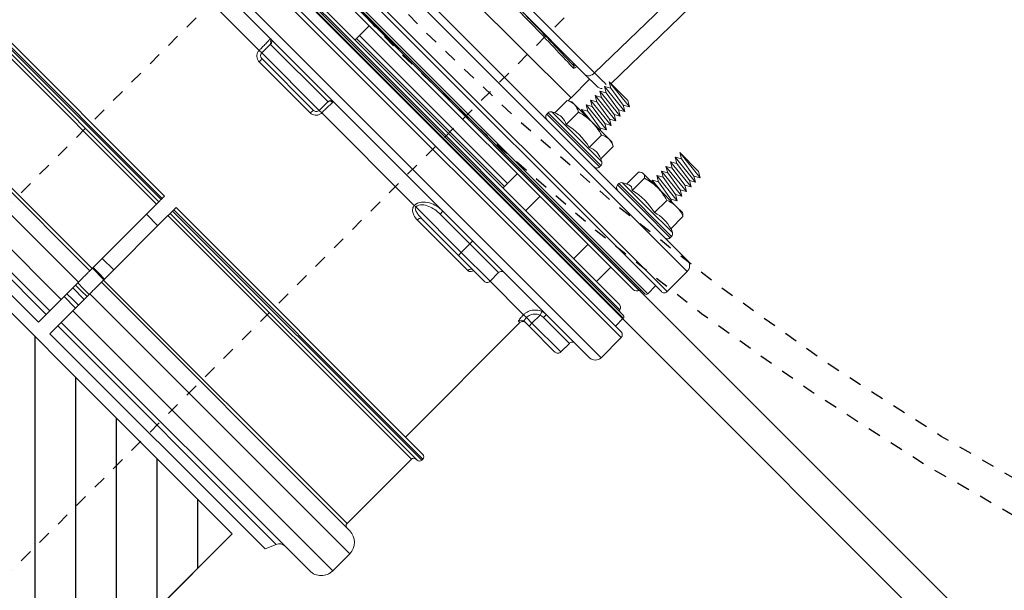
# Model space of a CAD drawing. Extents: x -750 to 90, y 3202 to 3394.
# Tile 65 of 72: x 9.84 to 17.4, y 3308.82 to 3313.2. Entities that reach past the tile are written whole.
import ezdxf

# ---------------------------------------------------------------- set-up
doc = ezdxf.new("R2010")
doc.units = 0
doc.header["$MEASUREMENT"] = 0
doc.linetypes.add('HIDDEN2', pattern=[0.28125, 0.1875, -0.09375])
doc.linetypes.add('HIDDEN5', pattern=[0.05, 0.025, -0.025])
doc.layers.get('0').update_dxf_attribs({"linetype": 'CONTINUOUS'})
for name, color, linetype in [('BOARDER-TXT', 2, 'CONTINUOUS'), ('FRP-2', 2, 'CONTINUOUS'), ('FRP-COLLAR', 2, 'CONTINUOUS'), ('FRP-SUMP', 2, 'CONTINUOUS'), ('GALV-2-PIPE', 3, 'CONTINUOUS')]:
    doc.layers.add(name, color=color, linetype=linetype)
doc.layers.add('FREEZE-LINES', color=8, linetype='CONTINUOUS', plot=False)

# ---------------------------------------------------------------- blocks, each defined once
blk = doc.blocks.new('A$C18AC51C3')
at = {"linetype": 'Continuous', "lineweight": 18}
for p, q in [((-0.3906, -5.551), (-0.3906, 0.824)), ((-0.1406, 0.7927), (-0.1406, -5.5198)), ((0.2964, -2.3635), (0.2964, 0.7927)), ((0.3277, 0.824), (0.3277, -5.551)), ((0.5464, -2.3635), (0.5464, 0.824)), ((0.6089, 0.7615), (0.6089, -5.4885)), ((-0.0391, -5.4416), (-0.0391, 0.7146)), ((0.1949, -2.3635), (0.1949, 0.7146)), ((0.2106, 0.7302), (0.2106, -5.4573)), ((-0.0279, -5.3931), (-0.0279, 0.6661)), ((0, -5.3557), (0, 0.6287)), ((0.1559, 0.6287), (0.1559, -5.3557)), ((0.1838, -2.3635), (0.1838, 0.6661)), ((2.9769, -2.301), (2.9769, 0.5235)), ((3.1619, -2.301), (3.1619, 0.5235)), ((2.0399, 0.3815), (2.0399, -2.301)), ((2.0649, 0.4065), (2.0649, -2.301)), ((2.0774, 0.4065), (2.0774, -2.301)), ((2.1024, 0.3815), (2.1024, -2.301)), ((2.8519, -2.301), (2.8519, 0.3985)), ((3.2869, -2.301), (3.2869, 0.3985)), ((2.1274, 0.344), (2.1274, -2.301)), ((2.8269, 0.344), (2.8269, -2.301)), ((3.325, 0.0735), (3.325, -2.301)), ((3.4099, -2.301), (3.4099, 0.0375)), ((0.7339, -1.0182), (0.7339, -2.0239)), ((0.7339, -2.051), (0.7339, -2.0239)), ((0.6402, -2.0526), (0.6402, -2.6745)), ((0.7339, -2.051), (0.6464, -2.051)), ((0.7339, -2.676), (0.7339, -2.051)), ((0.7652, -2.0823), (0.7652, -2.6448)), ((0.7964, -2.0857), (0.7964, -2.6414)), ((2.0774, -2.301), (2.0649, -2.301)), ((2.8269, -2.301), (2.1274, -2.301)), ((2.2372, -2.3011), (2.2372, -2.426)), ((2.7172, -2.3011), (2.7172, -2.426)), ((2.8162, -2.3008), (2.8162, -2.3635)), ((2.8243, -2.3013), (2.8243, -2.4258)), ((3.1619, -2.301), (2.9769, -2.301)), ((2.9838, -2.301), (2.9838, -2.3635)), ((3.0069, -2.3008), (3.0069, -2.3635)), ((3.0382, -2.4258), (3.0382, -2.3012)), ((3.1007, -2.3635), (3.1007, -2.3009)), ((3.1319, -2.3011), (3.1319, -2.4259)), ((-0.4531, -2.3635), (-0.4531, -5.4885)), ((-0.1718, -5.551), (-0.1718, -2.3635)), ((-0.0547, -5.4573), (-0.0547, -2.3635)), ((0.1838, -5.3931), (0.1838, -2.3635)), ((0.1949, -5.4416), (0.1949, -2.3635)), ((0.2964, -5.5198), (0.2964, -2.3635)), ((0.5464, -5.551), (0.5464, -2.3635)), ((2.8162, -2.3635), (2.8162, -2.4262)), ((2.9838, -2.3635), (2.9838, -2.426)), ((3.0069, -2.3635), (3.0069, -2.4262)), ((3.1007, -2.4261), (3.1007, -2.3635)), ((-0.7031, -2.4874), (-0.7031, -3.976)), ((0, -2.4873), (0.1559, -2.4873)), ((0.1089, -2.4873), (0.1089, -4.0959)), ((0.1402, -4.0959), (0.1402, -2.4871)), ((2.0399, -5.1085), (2.0399, -2.426)), ((2.0649, -5.1335), (2.0649, -2.426)), ((2.0649, -2.426), (2.0774, -2.426)), ((2.0774, -5.1335), (2.0774, -2.426)), ((2.1024, -5.1085), (2.1024, -2.426)), ((2.1274, -5.071), (2.1274, -2.426)), ((2.1274, -2.426), (2.8269, -2.426)), ((2.8269, -5.071), (2.8269, -2.426)), ((2.8519, -2.426), (2.8519, -5.1255)), ((2.9769, -2.426), (2.9769, -5.2505)), ((2.9769, -2.426), (3.1619, -2.426)), ((3.1619, -2.426), (3.1619, -5.2505)), ((3.2869, -2.426), (3.2869, -5.1255)), ((3.325, -4.8006), (3.325, -2.426)), ((3.4099, -2.426), (3.4099, -4.7645)), ((0, -2.6132), (0, -2.6136)), ((0.1559, -2.6136), (0.1559, -2.6132)), ((0.7339, -2.676), (0.6464, -2.676)), ((0.7339, -2.7031), (0.7339, -2.676)), ((0.7339, -2.7031), (0.7339, -3.7088)), ((-0.9665, -3.9689), (-0.9665, -3.2356)), ((-0.9051, -3.1914), (-0.9051, -3.9247)), ((0.7339, -3.7252), (0.7339, -3.7088)), ((0.7339, -4.2197), (0.7339, -3.7252)), ((0.7652, -3.8214), (0.7652, -4.2197)), ((0.7964, -3.8038), (0.7964, -4.3536)), ((-0.9051, -3.9247), (-0.9051, -4.0529)), ((-0.496, -3.9332), (-0.496, -4.5062)), ((-0.4821, -3.9332), (-0.496, -3.9332)), ((-0.4821, -4.2197), (-0.4821, -3.9332)), ((0.6089, -3.8959), (0.6402, -3.8959)), ((0.6402, -3.8959), (0.6402, -4.2197)), ((-1.8415, -3.9842), (-0.9665, -3.9689)), ((-0.9051, -3.976), (-0.7031, -3.976)), ((-0.6657, -3.9697), (-0.6851, -4.0032)), ((-0.6851, -4.0032), (-0.6851, -4.0322)), ((-0.5324, -3.9697), (-0.6657, -3.9697)), ((-0.5216, -3.9484), (-0.5216, -4.2197)), ((-0.6851, -4.0322), (-0.6851, -4.2197)), ((-0.9961, -4.1159), (-1.8415, -4.1306)), ((-0.9961, -4.0959), (-0.9711, -4.1392)), ((-0.9961, -4.3001), (-0.9961, -4.0959)), ((-0.9961, -4.0959), (-0.9711, -4.3434)), ((-0.9961, -4.0959), (-0.9961, -4.3001)), ((-0.9711, -4.1392), (-0.9461, -4.0959)), ((-0.9711, -4.1392), (-0.9461, -4.3001)), ((-0.9461, -4.0959), (-0.9211, -4.1392)), ((-0.9461, -4.0959), (-0.9211, -4.3434)), ((-0.9211, -4.1392), (-0.8961, -4.0959)), ((-0.9211, -4.1392), (-0.8961, -4.3001)), ((-0.8961, -4.0959), (-0.8711, -4.1392)), ((-0.8961, -4.0959), (-0.8711, -4.3434)), ((-0.8711, -4.1392), (-0.8461, -4.0959)), ((-0.8711, -4.1392), (-0.8461, -4.3001)), ((-0.8461, -4.0959), (-0.8211, -4.1392)), ((-0.8461, -4.0959), (-0.8211, -4.3434)), ((-0.8211, -4.1392), (-0.7961, -4.0959)), ((-0.8211, -4.1392), (-0.7961, -4.3001)), ((-0.7961, -4.0959), (-0.7711, -4.1392)), ((-0.7961, -4.0959), (-0.7711, -4.3434)), ((-0.7711, -4.1392), (-0.7461, -4.0959)), ((-0.7711, -4.1392), (-0.7461, -4.3001)), ((-0.7461, -4.0959), (-0.7211, -4.1392)), ((-0.7461, -4.0959), (-0.7211, -4.3434)), ((-0.7211, -4.1392), (-0.6961, -4.0959)), ((-0.7211, -4.1392), (-0.6961, -4.3001)), ((-0.6961, -4.0959), (-0.6851, -4.115)), ((-0.6961, -4.0959), (-0.6851, -4.2049)), ((-0.5324, -4.0947), (-0.6657, -4.0947)), ((0.1559, -4.0959), (0, -4.0959)), ((-0.6851, -4.2197), (-0.6851, -4.4072)), ((-0.5216, -4.2197), (-0.5216, -4.4909)), ((-0.4821, -4.5062), (-0.4821, -4.2197)), ((0.6089, -4.2197), (0.6402, -4.2197)), ((0.7339, -4.2197), (0.6402, -4.2197)), ((0.6402, -4.2197), (0.6402, -4.5322)), ((0.7339, -4.5322), (0.7339, -4.2197)), ((0.7339, -4.2197), (0.7652, -4.2197)), ((0.7652, -4.2197), (0.7652, -4.5009)), ((-0.9961, -4.3001), (-0.9711, -4.3434)), ((-0.9711, -4.3434), (-0.9461, -4.3001)), ((-0.9461, -4.3001), (-0.9211, -4.3434)), ((-0.9211, -4.3434), (-0.8961, -4.3001)), ((-0.8961, -4.3001), (-0.8711, -4.3434)), ((-0.8711, -4.3434), (-0.8461, -4.3001)), ((-0.8461, -4.3001), (-0.8211, -4.3434)), ((-0.8211, -4.3434), (-0.7961, -4.3001)), ((-0.7961, -4.3001), (-0.7711, -4.3434)), ((-0.7711, -4.3434), (-0.7461, -4.3001)), ((-0.7461, -4.3001), (-0.7211, -4.3434)), ((-0.7211, -4.3434), (-0.6961, -4.3001)), ((-0.6961, -4.3001), (-0.6851, -4.3192)), ((-0.5324, -4.3447), (-0.6657, -4.3447)), ((0, -4.3434), (0.1559, -4.3434)), ((0.7653, -4.3766), (0.7657, -4.3754)), ((-0.6851, -4.4362), (-0.6851, -4.4072)), ((-0.6851, -4.4362), (-0.6657, -4.4697)), ((-0.5324, -4.4697), (-0.6657, -4.4697)), ((-0.496, -4.5062), (-0.4821, -4.5062)), ((0.6402, -4.5322), (0.7339, -4.5322)), ((0.7339, -4.5322), (0.7339, -4.8969)), ((-0.6806, -4.7644), (-0.6851, -4.772)), ((-0.5365, -4.747), (-0.6657, -4.747)), ((-0.5216, -4.7173), (-0.5216, -4.9885)), ((-0.496, -5.275), (-0.496, -4.702)), ((-0.4821, -4.702), (-0.496, -4.702)), ((-0.4821, -4.9885), (-0.4821, -4.702)), ((3.325, -4.8006), (3.4099, -4.7645)), ((-0.6851, -4.7794), (-0.6851, -4.772)), ((-0.6851, -4.7794), (-0.6851, -4.9325)), ((-0.5324, -4.8117), (-0.6657, -4.8117)), ((-0.9961, -4.8648), (-0.9711, -4.9081)), ((-0.9961, -4.8648), (-0.9961, -5.069)), ((-0.9961, -5.069), (-0.9961, -4.8648)), ((-0.9961, -4.8648), (-0.9711, -5.1123)), ((-0.9711, -4.9081), (-0.9461, -4.8648)), ((-0.9711, -4.9081), (-0.9461, -5.069)), ((-0.9461, -4.8648), (-0.9211, -4.9081)), ((-0.9461, -4.8648), (-0.9211, -5.1123)), ((-0.9211, -4.9081), (-0.8961, -4.8648)), ((-0.9211, -4.9081), (-0.8961, -5.069)), ((-0.8961, -4.8648), (-0.8711, -4.9081)), ((-0.8961, -4.8648), (-0.8711, -5.1123)), ((-0.8711, -4.9081), (-0.8461, -4.8648)), ((-0.8711, -4.9081), (-0.8461, -5.069)), ((-0.8461, -4.8648), (-0.8211, -4.9081)), ((-0.8461, -4.8648), (-0.8211, -5.1123)), ((-0.8211, -4.9081), (-0.7961, -4.8648)), ((-0.8211, -4.9081), (-0.7961, -5.069)), ((-0.7961, -4.8648), (-0.7711, -4.9081)), ((-0.7961, -4.8648), (-0.7711, -5.1123)), ((-0.7711, -4.9081), (-0.7461, -4.8648)), ((-0.7711, -4.9081), (-0.7461, -5.069)), ((-0.7461, -4.8648), (-0.7211, -4.9081)), ((-0.7461, -4.8648), (-0.7211, -5.1123)), ((-0.7211, -4.9081), (-0.6961, -4.8648)), ((-0.7211, -4.9081), (-0.6961, -5.069)), ((-0.6961, -4.8648), (-0.6851, -4.8838)), ((-0.6961, -4.8648), (-0.6851, -4.9738)), ((0.1559, -4.8648), (0, -4.8648)), ((0.7339, -4.9278), (0.7339, -4.8969)), ((0.7964, -4.9195), (0.7964, -4.9044)), ((-0.6851, -4.9325), (-0.6851, -5.1416)), ((-0.5216, -4.9885), (-0.5216, -5.2597)), ((-0.4821, -5.275), (-0.4821, -4.9885)), ((0.6464, -4.9885), (0.6172, -4.9774)), ((0.7339, -4.9885), (0.6464, -4.9885)), ((0.7339, -4.9885), (0.7339, -4.9278)), ((0.7652, -4.9885), (0.7339, -4.9885)), ((0.7339, -4.9885), (0.7339, -5.301)), ((0.7652, -4.9354), (0.7652, -4.9885)), ((0.7652, -4.9885), (0.7652, -5.2698)), ((0.7964, -4.9195), (2.0399, -4.9195)), ((-0.9961, -5.069), (-0.9711, -5.1123)), ((-0.9711, -5.1123), (-0.9461, -5.069)), ((-0.9461, -5.069), (-0.9211, -5.1123)), ((-0.9211, -5.1123), (-0.8961, -5.069)), ((-0.8961, -5.069), (-0.8711, -5.1123)), ((-0.8711, -5.1123), (-0.8461, -5.069)), ((-0.8461, -5.069), (-0.8211, -5.1123)), ((-0.8211, -5.1123), (-0.7961, -5.069)), ((-0.7961, -5.069), (-0.7711, -5.1123)), ((-0.7711, -5.1123), (-0.7461, -5.069)), ((-0.7461, -5.069), (-0.7211, -5.1123)), ((-0.7211, -5.1123), (-0.6961, -5.069)), ((-0.6961, -5.069), (-0.6851, -5.088)), ((-0.5324, -5.0532), (-0.6657, -5.0532)), ((0.6402, -5.0195), (0.6402, -5.301)), ((-0.6851, -5.1416), (-0.6851, -5.205)), ((0, -5.1123), (0.1559, -5.1123)), ((2.0649, -5.1335), (2.0774, -5.1335)), ((2.1274, -5.071), (2.8269, -5.071)), ((-0.6851, -5.205), (-0.6806, -5.2127)), ((-0.5324, -5.23), (-0.6657, -5.23)), ((-0.496, -5.275), (-0.4821, -5.275)), ((2.9769, -5.2505), (3.1619, -5.2505)), ((0.6402, -5.301), (0.7339, -5.301)), ((-0.1406, -5.4573), (-0.0547, -5.4573)), ((0.2106, -5.4573), (0.2964, -5.4573)), ((-0.3906, -5.551), (-0.1718, -5.551)), ((0.3277, -5.551), (0.5464, -5.551))]:
    blk.add_line(p, q, dxfattribs=at)
for centre, radius, start, end in [((0.7339, -2.0823), 0.0312, 0, 90), ((-0.496, -3.9622), 0.029, 90, 151.74831), ((-0.4821, -3.9622), 0.029, 0, 90), ((-0.0168, -4.2197), 0.573, 151.74831, 154.13276), ((-0.9676, -4.0529), 0.0625, 316.43596, 0), ((-0.0168, -4.2197), 0.5305, 166.37249, 193.62751), ((-0.0168, -4.2197), 0.573, 205.86724, 208.25169), ((-0.496, -4.4772), 0.029, 208.25169, 270), ((-0.4821, -4.4772), 0.029, 270, 0), ((0.7339, -4.5009), 0.0312, 270, 0), ((-0.0168, -4.9885), 0.573, 151.74831, 156.97302), ((-0.496, -4.731), 0.029, 90, 151.74831), ((-0.4821, -4.731), 0.029, 0, 90), ((2.0649, -5.1085), 0.025, 180, 270), ((2.0774, -5.1085), 0.025, 270, 0), ((2.9769, -5.1255), 0.125, 180, 270), ((3.1619, -5.1255), 0.125, 270, 0), ((-0.0168, -4.9885), 0.573, 204.92433, 208.25169), ((-0.496, -5.246), 0.029, 208.25169, 270), ((-0.4821, -5.246), 0.029, 270, 0), ((0.7339, -5.2698), 0.0312, 270, 0), ((-0.0391, -5.3557), 0.0391, 286.60155, 0), ((0.1949, -5.3557), 0.0391, 180, 253.39845), ((-0.0547, -5.4416), 0.0156, 270, 0), ((0.2106, -5.4416), 0.0156, 180, 270), ((-0.3906, -5.4885), 0.0625, 180, 270), ((-0.1718, -5.5198), 0.0312, 270, 0), ((0.3277, -5.5198), 0.0312, 180, 270), ((0.5464, -5.4885), 0.0625, 270, 0)]:
    blk.add_arc(centre, radius, start, end, dxfattribs=at)
at = {"linetype": 'Continuous', "lineweight": 18, "extrusion": (0, 0, -1)}
for centre, radius, start, end in [((-0.7339, -2.6448), 0.0312, 180, 270), ((0.7031, -4.226), 0.25, 90, 97.46014), ((-0.6402, -4.5634), 0.0312, 0, 90), ((-3.3494, -4.8581), 0.0625, 0, 67.00411), ((-0.7964, -4.9508), 0.0312, 0, 90), ((-2.1274, -5.096), 0.025, 0, 90), ((-2.8269, -5.096), 0.025, 90, 180), ((-0.6402, -5.3323), 0.0312, 0, 90), ((0.0234, -5.4081), 0.0156, 0, 73.39845), ((-0.1793, -5.4081), 0.0156, 106.60155, 180)]:
    blk.add_arc(centre, radius, start, end, dxfattribs=at)
at = {"linetype": 'Continuous', "lineweight": 18}
for centre, major_axis, ratio, start_param, end_param in [((0.6402, -2.0215), (-0.0312, 0), 0.99507, 0, 1.570796), ((0.6464, -2.0198), (0, 0.0312), 0.934628, 1.617333, 3.141593), ((0.7964, -2.0823), (-0.0312, 0), 0.108706, 0, 1.570796), ((0.7964, -2.6448), (-0.0312, 0), 0.108706, 4.712389, 6.283185), ((0.6402, -2.7056), (-0.0312, 0), 0.99507, 4.712389, 6.283185), ((0.6464, -2.7073), (0, 0.0312), 0.934628, 0, 1.52426), ((-0.8772, -3.8111), (0.0156, 0.0006), 0.906378, 3.629981, 4.677234), ((0.7964, -3.8214), (0.0312, 0), 0.563479, 1.570796, 3.141593), ((-0.9676, -3.9247), (-0.0625, 0), 0.707107, 1.58825, 3.141593), ((-0.9676, -3.6153), (-0.0011, 0.5001), 0.000903, 3.421191, 3.926878), ((-0.0168, -4.0322), (-0.5305, 0), 0.5, 6.04534, 6.52103), ((-0.0168, -4.4072), (0.5305, 0), 0.5, 2.903748, 3.379438), ((0.7964, -4.3779), (0.0312, 0), 0.778577, 1.570796, 3.141593), ((-0.0168, -4.7794), (-0.5305, 0), 0.258819, 6.173619, 6.52103), ((-0.0168, -4.9325), (-0.5305, 0), 0.965926, 6.04534, 6.52103), ((0.7964, -4.9354), (-0.0312, 0), 0.994074, 4.712389, 6.283185), ((-0.0168, -5.1416), (0.5305, 0), 0.707107, 2.903748, 3.379438), ((0.6402, -5.0226), (-0.0312, 0), 0.099171, 4.712389, 6.283185)]:
    blk.add_ellipse(centre, major_axis=major_axis, ratio=ratio, start_param=start_param, end_param=end_param, dxfattribs=at)
for points in [[(0.6089, -2.0215), (0.6089, -2.0208), (0.6118, -2.0208), (0.6172, -2.0212)], [(3.325, -2.301), (3.3533, -2.301), (3.3816, -2.301), (3.4099, -2.301)], [(3.4099, -2.426), (3.3816, -2.426), (3.3533, -2.426), (3.325, -2.426)], [(0.6172, -2.7058), (0.6118, -2.7063), (0.6089, -2.7062), (0.6089, -2.7056)], [(-0.9051, -3.7957), (-0.9003, -3.8032), (-0.8955, -3.8108), (-0.8908, -3.8183)], [(-0.6657, -3.9697), (-0.6775, -3.9901), (-0.6851, -4.0109), (-0.6851, -4.0322)], [(-0.6851, -4.0322), (-0.6851, -4.0534), (-0.6775, -4.0743), (-0.6657, -4.0947)], [(-0.6657, -4.0947), (-0.6775, -4.1354), (-0.6851, -4.1774), (-0.6851, -4.2197)], [(-0.6851, -4.2197), (-0.6851, -4.262), (-0.6774, -4.3042), (-0.6657, -4.3447)], [(-0.6657, -4.3447), (-0.6775, -4.3651), (-0.6851, -4.3859), (-0.6851, -4.4072)], [(-0.6851, -4.4072), (-0.6851, -4.4284), (-0.6775, -4.4493), (-0.6657, -4.4697)], [(-0.6657, -4.747), (-0.6775, -4.7576), (-0.6851, -4.7684), (-0.6851, -4.7794)], [(-0.6851, -4.7794), (-0.6851, -4.7904), (-0.6775, -4.8012), (-0.6657, -4.8117)], [(-0.6657, -4.8117), (-0.6775, -4.8513), (-0.6851, -4.8913), (-0.6851, -4.9325)], [(-0.6851, -4.9325), (-0.6851, -4.9735), (-0.6775, -5.0138), (-0.6657, -5.0532)], [(0.6089, -5.0226), (0.6089, -5.0073), (0.6118, -4.9917), (0.6172, -4.9774)], [(-0.6657, -5.0532), (-0.6775, -5.082), (-0.6851, -5.1117), (-0.6851, -5.1416)], [(-0.6851, -5.1416), (-0.6851, -5.1715), (-0.6774, -5.2014), (-0.6657, -5.23)], [(-0.6657, -5.23), (-0.6721, -5.2243), (-0.6773, -5.2185), (-0.6806, -5.2126)]]:
    blk.add_open_spline(points, degree=3, dxfattribs=at)
for points, knots in [([(0.6172, -2.0212), (0.6223, -2.0217), (0.6296, -2.0221), (0.6478, -2.0228), (0.6589, -2.0231), (0.6832, -2.0236), (0.6966, -2.0238), (0.7181, -2.0239), (0.7261, -2.0239), (0.7339, -2.0239)], [0, 0, 0, 0, 0.281499, 0.281499, 0.563442, 0.563442, 0.84396, 0.84396, 1, 1, 1, 1]), ([(0.7964, -2.0857), (0.7964, -2.081), (0.7959, -2.0762), (0.7932, -2.0649), (0.7904, -2.0584), (0.783, -2.0468), (0.7782, -2.0415), (0.7673, -2.033), (0.761, -2.0296), (0.7479, -2.0251), (0.7409, -2.0239), (0.7339, -2.0239)], [0, 0, 0, 0, 0.144402, 0.144402, 0.358959, 0.358959, 0.572528, 0.572528, 0.785976, 0.785976, 1, 1, 1, 1]), ([(0.6464, -2.051), (0.643, -2.051), (0.641, -2.0514), (0.6402, -2.0522), (0.6402, -2.0524), (0.6402, -2.0526)], [0, 0, 0, 0, 0.828121, 0.828121, 1, 1, 1, 1]), ([(2.0649, -2.301), (2.0637, -2.301), (2.0624, -2.301), (2.0584, -2.301), (2.0557, -2.301), (2.0517, -2.301), (2.0502, -2.301), (2.0467, -2.301), (2.0449, -2.301), (2.042, -2.301), (2.041, -2.301), (2.0401, -2.301), (2.0399, -2.301), (2.0399, -2.301)], [0, 0, 0, 0, 0.096054, 0.096054, 0.310909, 0.310909, 0.444136, 0.444136, 0.6591, 0.6591, 0.874061, 0.874061, 1, 1, 1, 1]), ([(2.1024, -2.301), (2.1024, -2.301), (2.102, -2.301), (2.1002, -2.301), (2.0989, -2.301), (2.0961, -2.301), (2.0949, -2.301), (2.0914, -2.301), (2.0889, -2.301), (2.0837, -2.301), (2.0808, -2.301), (2.0778, -2.301), (2.0776, -2.301), (2.0774, -2.301)], [0, 0, 0, 0, 0.206603, 0.206603, 0.421636, 0.421636, 0.555112, 0.555112, 0.770013, 0.770013, 0.984917, 0.984917, 1, 1, 1, 1]), ([(2.1024, -2.301), (2.1024, -2.301), (2.1025, -2.301), (2.103, -2.301), (2.1038, -2.301), (2.1058, -2.301), (2.1068, -2.301), (2.1096, -2.301), (2.1118, -2.301), (2.1165, -2.301), (2.1192, -2.301), (2.1237, -2.301), (2.1256, -2.301), (2.1274, -2.301)], [0, 0, 0, 0, 0.07909, 0.07909, 0.294111, 0.294111, 0.4276, 0.4276, 0.642515, 0.642515, 0.857432, 0.857432, 1, 1, 1, 1]), ([(2.8269, -2.301), (2.8286, -2.301), (2.8302, -2.301), (2.8346, -2.301), (2.8373, -2.301), (2.8421, -2.301), (2.8443, -2.301), (2.8472, -2.301), (2.8482, -2.301), (2.8503, -2.301), (2.8512, -2.301), (2.8518, -2.301), (2.8519, -2.301), (2.8519, -2.301)], [0, 0, 0, 0, 0.126041, 0.126041, 0.340893, 0.340893, 0.555765, 0.555765, 0.689044, 0.689044, 0.904055, 0.904055, 1, 1, 1, 1]), ([(2.9769, -2.301), (2.9639, -2.301), (2.9508, -2.301), (2.9251, -2.301), (2.9124, -2.301), (2.8943, -2.301), (2.8878, -2.301), (2.873, -2.301), (2.8656, -2.301), (2.8554, -2.301), (2.8525, -2.301), (2.852, -2.301), (2.8519, -2.301), (2.8519, -2.301)], [0, 0, 0, 0, 0.199624, 0.199624, 0.414501, 0.414501, 0.547754, 0.547754, 0.762752, 0.762752, 0.977748, 0.977748, 1, 1, 1, 1]), ([(3.2869, -2.301), (3.2869, -2.301), (3.2848, -2.301), (3.2764, -2.301), (3.2697, -2.301), (3.2527, -2.301), (3.2422, -2.301), (3.2232, -2.301), (3.2153, -2.301), (3.1941, -2.301), (3.18, -2.301), (3.1647, -2.301), (3.1633, -2.301), (3.1619, -2.301)], [0, 0, 0, 0, 0.200992, 0.200992, 0.416022, 0.416022, 0.631018, 0.631018, 0.764422, 0.764422, 0.9793, 0.9793, 1, 1, 1, 1]), ([(3.2869, -2.301), (3.2869, -2.301), (3.287, -2.301), (3.2876, -2.301), (3.2893, -2.301), (3.2948, -2.301), (3.2987, -2.301), (3.3082, -2.301), (3.3139, -2.301), (3.3217, -2.301), (3.3233, -2.301), (3.325, -2.301)], [0, 0, 0, 0, 0.058623, 0.058623, 0.347371, 0.347371, 0.636272, 0.636272, 0.924778, 0.924778, 1, 1, 1, 1]), ([(2.0399, -2.426), (2.0399, -2.426), (2.0401, -2.426), (2.0409, -2.426), (2.042, -2.426), (2.0448, -2.426), (2.0467, -2.426), (2.0509, -2.426), (2.0534, -2.426), (2.0586, -2.426), (2.0615, -2.426), (2.0645, -2.426), (2.0647, -2.426), (2.0649, -2.426)], [0, 0, 0, 0, 0.123277, 0.123277, 0.338148, 0.338148, 0.552998, 0.552998, 0.767801, 0.767801, 0.982551, 0.982551, 1, 1, 1, 1]), ([(2.0774, -2.426), (2.0787, -2.426), (2.08, -2.426), (2.084, -2.426), (2.0868, -2.426), (2.0917, -2.426), (2.094, -2.426), (2.0978, -2.426), (2.0993, -2.426), (2.1015, -2.426), (2.1022, -2.426), (2.1024, -2.426), (2.1024, -2.426), (2.1024, -2.426)], [0, 0, 0, 0, 0.098343, 0.098343, 0.313088, 0.313088, 0.527849, 0.527849, 0.742653, 0.742653, 0.957512, 0.957512, 1, 1, 1, 1]), ([(2.1274, -2.426), (2.126, -2.426), (2.1246, -2.426), (2.1215, -2.426), (2.1198, -2.426), (2.1156, -2.426), (2.1131, -2.426), (2.1089, -2.426), (2.1071, -2.426), (2.1043, -2.426), (2.1033, -2.426), (2.1026, -2.426), (2.1024, -2.426), (2.1024, -2.426)], [0, 0, 0, 0, 0.108001, 0.108001, 0.241232, 0.241232, 0.456146, 0.456146, 0.671057, 0.671057, 0.886009, 0.886009, 1, 1, 1, 1]), ([(2.8519, -2.426), (2.8519, -2.426), (2.8518, -2.426), (2.8512, -2.426), (2.8503, -2.426), (2.8477, -2.426), (2.8459, -2.426), (2.8418, -2.426), (2.8394, -2.426), (2.8352, -2.426), (2.8336, -2.426), (2.8302, -2.426), (2.8286, -2.426), (2.8269, -2.426)], [0, 0, 0, 0, 0.096034, 0.096034, 0.311054, 0.311054, 0.526061, 0.526061, 0.741022, 0.741022, 0.87438, 0.87438, 1, 1, 1, 1]), ([(2.8519, -2.426), (2.8519, -2.426), (2.8527, -2.426), (2.857, -2.426), (2.8622, -2.426), (2.8764, -2.426), (2.8857, -2.426), (2.9071, -2.426), (2.9195, -2.426), (2.9456, -2.426), (2.9598, -2.426), (2.9748, -2.426), (2.9759, -2.426), (2.9769, -2.426)], [0, 0, 0, 0, 0.124563, 0.124563, 0.339431, 0.339431, 0.554275, 0.554275, 0.769073, 0.769073, 0.98382, 0.98382, 1, 1, 1, 1]), ([(3.1619, -2.426), (3.173, -2.426), (3.1841, -2.426), (3.2083, -2.426), (3.2213, -2.426), (3.2444, -2.426), (3.2547, -2.426), (3.2712, -2.426), (3.2776, -2.426), (3.2851, -2.426), (3.2869, -2.426), (3.2869, -2.426)], [0, 0, 0, 0, 0.169372, 0.169372, 0.383994, 0.383994, 0.598638, 0.598638, 0.813329, 0.813329, 1, 1, 1, 1]), ([(3.325, -2.426), (3.3203, -2.426), (3.3159, -2.426), (3.3062, -2.426), (3.3013, -2.426), (3.2935, -2.426), (3.2906, -2.426), (3.2876, -2.426), (3.2869, -2.426), (3.2869, -2.426)], [0, 0, 0, 0, 0.209121, 0.209121, 0.497484, 0.497484, 0.785843, 0.785843, 1, 1, 1, 1]), ([(-0.9051, -2.501), (-0.9037, -2.585), (-0.9022, -2.6688), (-0.897, -2.9822), (-0.8929, -3.2027), (-0.8871, -3.4802), (-0.8851, -3.5654), (-0.8811, -3.7117), (-0.8792, -3.7741), (-0.8772, -3.8253)], [0, 0, 0, 0, 0.148937, 0.148937, 0.574468, 0.574468, 0.787234, 0.787234, 1, 1, 1, 1]), ([(0.7339, -2.7031), (0.7384, -2.7031), (0.7429, -2.7026), (0.7541, -2.7002), (0.7608, -2.6976), (0.7727, -2.6903), (0.7782, -2.6856), (0.787, -2.6747), (0.7905, -2.6685), (0.7952, -2.6554), (0.7964, -2.6483), (0.7964, -2.6414)], [0, 0, 0, 0, 0.1359, 0.1359, 0.351802, 0.351802, 0.568385, 0.568385, 0.784466, 0.784466, 1, 1, 1, 1]), ([(0.7339, -2.7031), (0.72, -2.7031), (0.706, -2.7032), (0.6797, -2.7035), (0.6672, -2.7037), (0.6455, -2.7043), (0.6359, -2.7047), (0.624, -2.7053), (0.6202, -2.7056), (0.6172, -2.7058)], [0, 0, 0, 0, 0.278057, 0.278057, 0.555824, 0.555824, 0.834378, 0.834378, 1, 1, 1, 1]), ([(0.6402, -2.6745), (0.6402, -2.6753), (0.6416, -2.6758), (0.645, -2.676), (0.6457, -2.676), (0.6464, -2.676)], [0, 0, 0, 0, 0.828121, 0.828121, 1, 1, 1, 1]), ([(-0.8908, -3.8183), (-0.8927, -3.7679), (-0.8946, -3.7065), (-0.8986, -3.5629), (-0.9006, -3.4795), (-0.9033, -3.3481), (-0.9042, -3.3057), (-0.9051, -3.2618)], [0, 0, 0, 0, 0.408423, 0.408423, 0.816846, 0.816846, 1, 1, 1, 1]), ([(0.6089, -3.8959), (0.6089, -3.8547), (0.6178, -3.8139), (0.6476, -3.7598), (0.6603, -3.7431), (0.6929, -3.7173), (0.7129, -3.7088), (0.7339, -3.7088)], [0, 0, 0, 0, 0.5, 0.5, 0.75, 0.75, 1, 1, 1, 1]), ([(0.7339, -3.7252), (0.716, -3.7252), (0.6998, -3.7354), (0.6756, -3.7612), (0.6667, -3.7768), (0.6461, -3.8257), (0.6402, -3.8605), (0.6402, -3.8959)], [0, 0, 0, 0, 0.25, 0.25, 0.5, 0.5, 1, 1, 1, 1]), ([(0.7339, -3.7088), (0.7379, -3.7088), (0.7418, -3.7094), (0.7501, -3.7119), (0.7543, -3.714), (0.7639, -3.7204), (0.7688, -3.7252), (0.7801, -3.7393), (0.7853, -3.7495), (0.794, -3.7741), (0.7964, -3.7891), (0.7964, -3.8038)], [0, 0, 0, 0, 0.083542, 0.083542, 0.185879, 0.185879, 0.342318, 0.342318, 0.618545, 0.618545, 1, 1, 1, 1]), ([(0.7339, -3.7252), (0.7352, -3.7252), (0.7364, -3.7255), (0.7383, -3.7262), (0.739, -3.7266), (0.7423, -3.7285), (0.7443, -3.7307), (0.7492, -3.7373), (0.7515, -3.7421), (0.7572, -3.7567), (0.7597, -3.7668), (0.764, -3.7916), (0.7652, -3.8066), (0.7652, -3.8214)], [0, 0, 0, 0, 0.032574, 0.032574, 0.054728, 0.054728, 0.135511, 0.135511, 0.283186, 0.283186, 0.575976, 0.575976, 1, 1, 1, 1]), ([(-0.905, -3.8198), (-0.9028, -3.8203), (-0.9007, -3.8206), (-0.8966, -3.8209), (-0.8947, -3.8209), (-0.8925, -3.8204), (-0.8919, -3.8201), (-0.8912, -3.8196), (-0.8911, -3.8194), (-0.8908, -3.8189), (-0.8908, -3.8186), (-0.8908, -3.8183)], [0, 0, 0, 0, 0.320356, 0.320356, 0.652889, 0.652889, 0.821198, 0.821198, 0.904308, 0.904308, 1, 1, 1, 1]), ([(-0.8772, -3.8253), (-0.8772, -3.8259), (-0.8773, -3.8265), (-0.8781, -3.8286), (-0.8794, -3.8301), (-0.8834, -3.833), (-0.8865, -3.8343), (-0.8937, -3.8365), (-0.898, -3.8373), (-0.9033, -3.8379), (-0.9042, -3.838), (-0.905, -3.8381)], [0, 0, 0, 0, 0.096821, 0.096821, 0.342602, 0.342602, 0.631271, 0.631271, 0.942302, 0.942302, 1, 1, 1, 1]), ([(0.7652, -4.3867), (0.7658, -4.3865), (0.7664, -4.3863), (0.7729, -4.3839), (0.7783, -4.381), (0.7871, -4.3743), (0.7906, -4.3704), (0.7952, -4.3623), (0.7964, -4.3579), (0.7964, -4.3536)], [0, 0, 0, 0, 0.031366, 0.031366, 0.354876, 0.354876, 0.67786, 0.67786, 1, 1, 1, 1]), ([(0.6172, -4.9774), (0.6223, -4.9643), (0.6296, -4.9518), (0.6478, -4.9303), (0.6589, -4.921), (0.6832, -4.9068), (0.6966, -4.9018), (0.7181, -4.8976), (0.7261, -4.8969), (0.7339, -4.8969)], [0, 0, 0, 0, 0.281499, 0.281499, 0.563442, 0.563442, 0.84396, 0.84396, 1, 1, 1, 1]), ([(0.7964, -4.9044), (0.7964, -4.9039), (0.7959, -4.9033), (0.7932, -4.902), (0.7904, -4.9012), (0.783, -4.8998), (0.7782, -4.8992), (0.7673, -4.8981), (0.761, -4.8976), (0.7479, -4.897), (0.7409, -4.8969), (0.7339, -4.8969)], [0, 0, 0, 0, 0.144402, 0.144402, 0.358959, 0.358959, 0.572528, 0.572528, 0.785976, 0.785976, 1, 1, 1, 1]), ([(0.6464, -4.9885), (0.643, -4.9966), (0.641, -5.0053), (0.6402, -5.0158), (0.6402, -5.0177), (0.6402, -5.0195)], [0, 0, 0, 0, 0.828121, 0.828121, 1, 1, 1, 1]), ([(0.7339, -4.9278), (0.728, -4.9278), (0.7221, -4.9284), (0.706, -4.9315), (0.6958, -4.9353), (0.6776, -4.946), (0.6693, -4.9531), (0.6557, -4.9692), (0.6502, -4.9786), (0.6464, -4.9885)], [0, 0, 0, 0, 0.155825, 0.155825, 0.436102, 0.436102, 0.718109, 0.718109, 1, 1, 1, 1]), ([(0.7339, -4.9278), (0.7374, -4.9278), (0.7409, -4.928), (0.7475, -4.9286), (0.7506, -4.9291), (0.7561, -4.9302), (0.7585, -4.9308), (0.7622, -4.9323), (0.7636, -4.9331), (0.7649, -4.9344), (0.7652, -4.9349), (0.7652, -4.9354)], [0, 0, 0, 0, 0.210824, 0.210824, 0.422632, 0.422632, 0.63678, 0.63678, 0.853653, 0.853653, 1, 1, 1, 1])]:
    blk.add_open_spline(points, degree=3, knots=knots, dxfattribs=at)

msp = doc.modelspace()

# ---------------------------------------------------------------- hatches: boundary and pattern name
at = {"layer": 'BOARDER-TXT'}
h = msp.add_hatch(dxfattribs=at)
h.set_pattern_fill('ANSI31', color=256, scale=2.5, angle=45)
h.set_pattern_definition([(90, (696.20565, -3306.75625), (-0.3125, 3e-17), [])])
h.paths.add_polyline_path([(2.75954, 3303.33887), (2.75585, 3303.32854), (2.75752, 3303.33384)])
h.paths.add_polyline_path([(4.12108, 3301.94935), (4.13168, 3301.9527), (4.12652, 3301.95085)])
h.paths.add_polyline_path([(4.09906, 3301.94369), (4.1102, 3301.94635), (4.10476, 3301.94484)])
h.paths.add_polyline_path([(4.14202, 3301.9564), (4.15207, 3301.96044), (4.14718, 3301.95825)])
h.paths.add_polyline_path([(2.80132, 3303.41111), (2.79493, 3303.40313), (2.79796, 3303.40728)])
h.paths.add_polyline_path([(4.16184, 3301.96482), (4.17132, 3301.96954), (4.16672, 3301.96701)])
h.paths.add_polyline_path([(2.78887, 3303.39485), (2.78314, 3303.38625), (2.78584, 3303.3907)])
h.paths.add_polyline_path([(4.18051, 3301.9746), (4.1894, 3301.98), (4.1851, 3301.97713)])
h.paths.add_polyline_path([(2.77775, 3303.37736), (2.77269, 3303.36817), (2.77505, 3303.37292)])
h.paths.add_polyline_path([(4.19799, 3301.98573), (4.20628, 3301.99179), (4.20229, 3301.98859)])
h.paths.add_polyline_path([(2.76797, 3303.35869), (2.76359, 3303.34892), (2.76561, 3303.35395)])
h.paths.add_polyline_path([(11.46971, 3309.25235), (4.22928, 3302.01192), (4.23631, 3302.01927), (4.24302, 3302.02693), (4.24941, 3302.03491), (4.25546, 3302.0432), (4.26119, 3302.05179), (4.26659, 3302.06068), (4.27165, 3302.06987), (4.27637, 3302.07935), (4.28075, 3302.08912), (4.28479, 3302.09917), (4.28849, 3302.10951), (4.29184, 3302.12011), (4.29485, 3302.13099), (4.2975, 3302.14213), (4.29981, 3302.15353), (4.30177, 3302.16519), (4.30337, 3302.1771), (4.30463, 3302.18925), (4.30553, 3302.20164), (4.30608, 3302.21426), (4.30627, 3302.22711), (4.30611, 3302.24018), (4.3056, 3302.25347), (4.30474, 3302.26696), (4.30352, 3302.28066), (4.30195, 3302.29456), (4.30003, 3302.30865), (4.29776, 3302.32292), (4.29514, 3302.33738), (4.29217, 3302.352), (4.28885, 3302.36679), (4.28519, 3302.38174), (4.28119, 3302.39684), (4.27684, 3302.41208), (4.27215, 3302.42747), (4.26713, 3302.44298), (4.26177, 3302.45862), (4.25608, 3302.47438), (4.25005, 3302.49025), (4.2437, 3302.50622), (4.23702, 3302.52228), (4.23002, 3302.53844), (4.2227, 3302.55467), (4.21507, 3302.57098), (4.20712, 3302.58736), (4.19887, 3302.6038), (4.19031, 3302.62029), (4.18145, 3302.63682), (4.17229, 3302.65339), (4.16284, 3302.66999), (4.1531, 3302.68661), (4.14307, 3302.70325), (4.13277, 3302.71989), (4.12219, 3302.73653), (4.11134, 3302.75317), (4.10023, 3302.76979), (4.08885, 3302.78638), (4.07722, 3302.80295), (4.06534, 3302.81948), (4.05322, 3302.83596), (4.04085, 3302.85239), (4.02826, 3302.86876), (4.01543, 3302.88506), (4.00238, 3302.90129), (3.98912, 3302.91744), (3.97564, 3302.93349), (3.96196, 3302.94945), (3.94809, 3302.96531), (3.93402, 3302.98105), (3.91976, 3302.99668), (3.90533, 3303.01218), (3.89072, 3303.02755), (3.87595, 3303.04278), (3.86101, 3303.05787), (3.84593, 3303.0728), (3.8307, 3303.08757), (3.81533, 3303.10218), (3.79983, 3303.11662), (3.7842, 3303.13087), (3.76845, 3303.14494), (3.7526, 3303.15882), (3.73664, 3303.1725), (3.72058, 3303.18597), (3.70444, 3303.19924), (3.68821, 3303.21228), (3.67191, 3303.22511), (3.65554, 3303.23771), (3.6391, 3303.25007), (3.62262, 3303.2622), (3.60609, 3303.27408), (3.58953, 3303.28571), (3.57293, 3303.29708), (3.55631, 3303.3082), (3.53968, 3303.31905), (3.52303, 3303.32963), (3.50639, 3303.33993), (3.48975, 3303.34995), (3.47313, 3303.35969), (3.45653, 3303.36914), (3.43996, 3303.3783), (3.42343, 3303.38716), (3.40694, 3303.39572), (3.39051, 3303.40398), (3.37413, 3303.41192), (3.35782, 3303.41956), (3.34158, 3303.42688), (3.32543, 3303.43388), (3.30936, 3303.44055), (3.29339, 3303.44691), (3.27753, 3303.45293), (3.26177, 3303.45862), (3.24613, 3303.46398), (3.23061, 3303.46901), (3.21523, 3303.4737), (3.19998, 3303.47804), (3.18488, 3303.48205), (3.16994, 3303.48571), (3.15515, 3303.48902), (3.14052, 3303.49199), (3.12607, 3303.49461), (3.11179, 3303.49688), (3.09771, 3303.4988), (3.08381, 3303.50037), (3.07011, 3303.50159), (3.05661, 3303.50245), (3.04332, 3303.50297), (3.03025, 3303.50312), (3.0174, 3303.50293), (3.00478, 3303.50238), (2.99239, 3303.50148), (2.98024, 3303.50023), (2.96834, 3303.49862), (2.95668, 3303.49666), (2.94528, 3303.49436), (2.93414, 3303.4917), (2.92326, 3303.4887), (2.91265, 3303.48534), (2.90232, 3303.48165), (2.89227, 3303.47761), (2.8825, 3303.47322), (2.87302, 3303.4685), (2.86383, 3303.46344), (2.85494, 3303.45805), (2.84635, 3303.45232), (2.83806, 3303.44626), (2.83008, 3303.43987), (2.82241, 3303.43316), (2.81506, 3303.42613), (2.80803, 3303.41878), (2.80803, 3303.41878), (2.78807, 3303.40281), (2.77089, 3303.39135), (2.75251, 3303.38123), (2.73297, 3303.37246), (2.7123, 3303.36507), (2.69055, 3303.35906), (2.67344, 3303.3556), (2.66179, 3303.35364), (2.64988, 3303.35203), (2.63773, 3303.35078), (2.62534, 3303.34988), (2.61272, 3303.34933), (2.59987, 3303.34913), (2.5868, 3303.34929), (2.57351, 3303.3498), (2.56002, 3303.35067), (2.54632, 3303.35189), (2.53242, 3303.35345), (2.51833, 3303.35538), (2.50405, 3303.35765), (2.4896, 3303.36027), (2.47498, 3303.36324), (2.46019, 3303.36655), (2.44524, 3303.37021), (2.43014, 3303.37422), (2.41489, 3303.37856), (2.39951, 3303.38325), (2.38399, 3303.38828), (2.36835, 3303.39364), (2.3526, 3303.39933), (2.33673, 3303.40535), (2.32076, 3303.41171), (2.30469, 3303.41838), (2.28854, 3303.42538), (2.2723, 3303.4327), (2.25599, 3303.44034), (2.23962, 3303.44828), (2.22318, 3303.45654), (2.20669, 3303.4651), (2.19016, 3303.47396), (2.17359, 3303.48312), (2.15699, 3303.49257), (2.14037, 3303.50231), (2.12373, 3303.51233), (2.10709, 3303.52263), (2.09045, 3303.53321), (2.07381, 3303.54406), (2.05719, 3303.55518), (2.0406, 3303.56655), (2.02403, 3303.57818), (2.0075, 3303.59006), (1.99102, 3303.60219), (1.97459, 3303.61455), (1.95822, 3303.62715), (1.94191, 3303.63997), (1.92569, 3303.65302), (1.90954, 3303.66629), (1.89348, 3303.67976), (1.87752, 3303.69344), (1.86167, 3303.70732), (1.84592, 3303.72139), (1.8303, 3303.73564), (1.81479, 3303.75008), (1.79942, 3303.76469), (1.78419, 3303.77946), (1.76911, 3303.79439), (1.75418, 3303.80948), (1.7394, 3303.82471), (1.7248, 3303.84008), (1.71036, 3303.85558), (1.69611, 3303.8712), (1.68204, 3303.88695), (1.66816, 3303.90281), (1.65448, 3303.91877), (1.64101, 3303.93482), (1.62774, 3303.95097), (1.61469, 3303.9672), (1.60187, 3303.9835), (1.58927, 3303.99987), (1.5769, 3304.0163), (1.56478, 3304.03278), (1.5529, 3304.04931), (1.54127, 3304.06588), (1.52989, 3304.08247), (1.51878, 3304.09909), (1.50793, 3304.11573), (1.49735, 3304.13237), (1.48705, 3304.14901), (1.47702, 3304.16565), (1.46729, 3304.18227), (1.45783, 3304.19887), (1.44868, 3304.21544), (1.43982, 3304.23197), (1.43126, 3304.24846), (1.423, 3304.2649), (1.41505, 3304.28127), (1.40742, 3304.29758), (1.4001, 3304.31382), (1.3931, 3304.32998), (1.38642, 3304.34604), (1.38007, 3304.36201), (1.37405, 3304.37788), (1.36835, 3304.39364), (1.36299, 3304.40928), (1.35797, 3304.42479), (1.35328, 3304.44017), (1.34894, 3304.45542), (1.34493, 3304.47052), (1.34127, 3304.48547), (1.33795, 3304.50026), (1.33499, 3304.51488), (1.33236, 3304.52934), (1.33009, 3304.54361), (1.32817, 3304.5577), (1.3266, 3304.5716), (1.32539, 3304.5853), (1.32452, 3304.59879), (1.32401, 3304.61208), (1.32385, 3304.62515), (1.32405, 3304.638), (1.3246, 3304.65062), (1.3255, 3304.66301), (1.32675, 3304.67516), (1.32836, 3304.68707), (1.33031, 3304.69872), (1.33262, 3304.71013), (1.33528, 3304.72127), (1.33828, 3304.73215), (1.34331, 3304.74806), (1.35139, 3304.76817), (1.36084, 3304.78713), (1.37163, 3304.80492), (1.38375, 3304.82149), (1.39605, 3304.83555), (8.64128, 3312.08078)])
h.paths.add_polyline_path([(4.22192, 3302.00488), (4.22928, 3302.01192), (4.22064, 3302.00328), (4.21426, 3301.99817)])

# ---------------------------------------------------------------- linework, layer by layer
msp.add_line((11.46971, 3309.25235), (4.22928, 3302.01192), dxfattribs=at)
msp.add_lwpolyline([(4.22928, 3302.01192), (11.46971, 3309.25235), (8.64128, 3312.08078), (1.40085, 3304.84034)], dxfattribs=at)
at = {"layer": 'FREEZE-LINES', "color": 8, "linetype": 'Continuous'}
msp.add_circle((27.91369, 3328.13499), 28, dxfattribs=at)
at = {"layer": 'FRP-2', "color": 8, "linetype": 'HIDDEN5'}
for p, q in [((15.43496, 3317.46024), (2.06455, 3304.08983)), ((16.84917, 3316.04603), (3.47876, 3302.67562))]:
    msp.add_line(p, q, dxfattribs=at)
at = {"layer": 'FRP-COLLAR', "color": 7, "linetype": 'HIDDEN5'}
for radius in [21.45312, 21.20312]:
    msp.add_circle((27.91369, 3328.13499), radius, dxfattribs=at)
at = {"layer": 'FRP-SUMP', "linetype": 'Continuous'}
for points in [[(49.60196, 3337.11856), (36.89726, 3349.82326), (18.93011, 3349.82326), (6.22541, 3337.11856), (6.22541, 3319.15141), (18.93011, 3306.44671), (36.89726, 3306.44671), (49.60196, 3319.15141)], [(49.35724, 3337.0172), (36.7959, 3349.57854), (19.03148, 3349.57854), (6.47013, 3337.0172), (6.47013, 3319.25278), (19.03148, 3306.69143), (36.7959, 3306.69143), (49.35724, 3319.25278)]]:
    msp.add_lwpolyline(points, close=True, dxfattribs=at)
at = {"layer": 'FRP-SUMP', "color": 1, "linetype": 'HIDDEN2'}
for points in [[(27.91369, 3312.88499, 4.52958), (16.26611, 3318.29139)], [(27.91369, 3313.13499, 4.5220658), (16.44352, 3318.4688)]]:
    msp.add_lwpolyline(points, format="xyb", dxfattribs=at)
for radius, start, end in [(16.25129, 227.554773, 220.498066), (16.00129, 227.594715, 220.42758)]:
    msp.add_arc((27.91369, 3328.13499), radius, start, end, dxfattribs=at)

# ---------------------------------------------------------------- block references
at = {"layer": 'GALV-2-PIPE', "xscale": -1, "rotation": 44.99999999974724}
msp.add_blockref('A$C18AC51C3', (10.76583, 3314.91762), dxfattribs=at)

doc.saveas('drawing.dxf')
